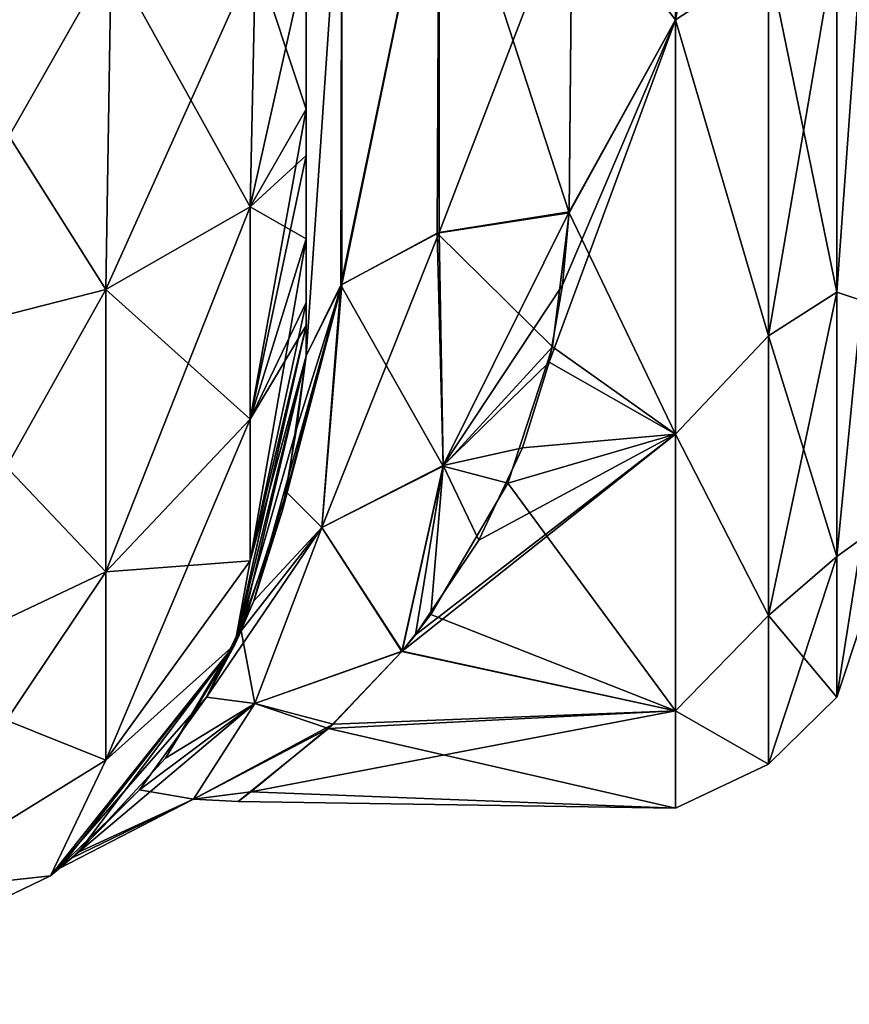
# Model space of a CAD drawing. Extents: x -23 to 470, y -2000 to 0.
# Tile 35 of 252: x 122 to 138, y -2000 to -1981. Entities that reach past the tile are written whole.
import ezdxf

# ---------------------------------------------------------------- set-up
doc = ezdxf.new("R2010")
doc.units = 0
doc.header["$LTSCALE"] = 65.185185
for name, color, linetype in [('100', 7, 'CONTINUOUS'), ('101', 7, 'CONTINUOUS'), ('102', 7, 'CONTINUOUS'), ('108', 7, 'CONTINUOUS'), ('109', 7, 'CONTINUOUS'), ('111', 7, 'CONTINUOUS'), ('114', 7, 'CONTINUOUS'), ('69', 7, 'CONTINUOUS'), ('72', 7, 'CONTINUOUS')]:
    doc.layers.add(name, color=color, linetype=linetype)

msp = doc.modelspace()

# ---------------------------------------------------------------- linework, layer by layer
at = {"layer": '100', "linetype": 'CONTINUOUS'}
for points in [[(123.789, -1986.253, 69.095), (119.834, -1980, 73.048), (119.734, -1987.29, 71.599), (123.789, -1986.253, 69.095)], [(123.889, -1980, 70.339), (119.834, -1980, 73.048), (123.789, -1986.253, 69.095), (123.889, -1980, 70.339)], [(126.498, -1984.701, 65.349), (123.889, -1980, 70.339), (123.789, -1986.253, 69.095), (126.498, -1984.701, 65.349)], [(126.598, -1980, 66.284), (123.889, -1980, 70.339), (126.498, -1984.701, 65.349), (126.598, -1980, 66.284)], [(127.55, -1982.865, 60.931), (126.598, -1980, 66.284), (126.498, -1984.701, 65.349), (127.55, -1982.865, 60.931)], [(127.55, -1982.865, 60.931), (127.55, -1980, 61.5), (126.598, -1980, 66.284), (127.55, -1982.865, 60.931)], [(127.55, -1983.734, 60.5), (127.55, -1982.865, 60.931), (126.498, -1984.701, 65.349), (127.55, -1983.734, 60.5)], [(127.55, -1985.305, 59.301), (127.55, -1983.734, 60.5), (126.498, -1984.701, 65.349), (127.55, -1985.305, 59.301)], [(126.498, -1984.701, 65.349), (123.789, -1986.253, 69.095), (126.498, -1988.689, 62.682), (126.498, -1984.701, 65.349)], [(127.55, -1985.305, 59.301), (126.498, -1984.701, 65.349), (126.498, -1988.689, 62.682), (127.55, -1985.305, 59.301)], [(127.55, -1986.5, 57.734), (127.55, -1985.305, 59.301), (126.498, -1988.689, 62.682), (127.55, -1986.5, 57.734)], [(123.789, -1986.253, 69.095), (119.734, -1987.29, 71.599), (123.789, -1991.558, 65.549), (123.789, -1986.253, 69.095)], [(123.789, -1986.253, 69.095), (123.789, -1991.558, 65.549), (126.498, -1988.689, 62.682), (123.789, -1986.253, 69.095)], [(127.55, -1986.933, 56.86), (127.55, -1986.5, 57.734), (126.498, -1988.689, 62.682), (127.55, -1986.933, 56.86)], [(127.55, -1987.5, 54), (127.55, -1986.933, 56.86), (126.498, -1991.352, 58.692), (127.55, -1987.5, 54)], [(126.498, -1991.352, 58.692), (127.55, -1986.933, 56.86), (126.498, -1988.689, 62.682), (126.498, -1991.352, 58.692)], [(119.734, -1987.29, 71.599), (119.734, -1993.475, 67.464), (123.789, -1991.558, 65.549), (119.734, -1987.29, 71.599)], [(126.212, -1992.924, 54), (127.55, -1987.5, 54), (126.498, -1991.352, 58.692), (126.212, -1992.924, 54)], [(123.789, -1991.558, 65.549), (126.498, -1991.352, 58.692), (126.498, -1988.689, 62.682), (123.789, -1991.558, 65.549)], [(123.789, -1995.1, 60.241), (126.212, -1992.924, 54), (126.498, -1991.352, 58.692), (123.789, -1995.1, 60.241)], [(123.789, -1995.1, 60.241), (126.498, -1991.352, 58.692), (123.789, -1991.558, 65.549), (123.789, -1995.1, 60.241)], [(119.734, -1993.475, 67.464), (123.789, -1995.1, 60.241), (123.789, -1991.558, 65.549), (119.734, -1993.475, 67.464)], [(122.744, -1997.273, 54), (126.212, -1992.924, 54), (123.789, -1995.1, 60.241), (122.744, -1997.273, 54)], [(119.734, -1997.604, 61.276), (123.789, -1995.1, 60.241), (119.734, -1993.475, 67.464), (119.734, -1997.604, 61.276)], [(119.734, -1997.604, 61.276), (122.744, -1997.273, 54), (123.789, -1995.1, 60.241), (119.734, -1997.604, 61.276)], [(117.732, -1999.687, 54), (122.744, -1997.273, 54), (119.734, -1997.604, 61.276), (117.732, -1999.687, 54)]]:
    msp.add_3dface(points, dxfattribs=at)
at = {"layer": '101', "linetype": 'CONTINUOUS'}
for points in [[(127.55, -1987.5, -54), (126.332, -1992.666, -18.006), (126.212, -1992.924, -54), (127.55, -1987.5, -54)], [(127.55, -1987.5, 24.51), (127.55, -1987.5, 54), (126.212, -1992.924, 54), (127.55, -1987.5, 24.51)], [(127.55, -1987.5, 24.51), (126.212, -1992.924, 54), (127.374, -1988.874, 23.182), (127.55, -1987.5, 24.51)], [(126.332, -1992.666, -18.006), (127.55, -1987.5, -54), (127.184, -1990.063, -21.832), (126.332, -1992.666, -18.006)], [(127.55, -1987.5, -54), (127.55, -1987.5, -24.51), (127.184, -1990.063, -21.832), (127.55, -1987.5, -54)], [(127.374, -1988.874, 23.182), (126.212, -1992.924, 54), (127.109, -1990.4, 21.41), (127.374, -1988.874, 23.182)], [(127.109, -1990.4, 21.41), (126.212, -1992.924, 54), (126.57, -1992.106, 18.955), (127.109, -1990.4, 21.41)], [(126.57, -1992.106, 18.955), (126.212, -1992.924, 54), (125.679, -1993.914, 15.549), (126.57, -1992.106, 18.955)], [(126.332, -1992.666, -18.006), (124.905, -1995.059, -12.682), (126.212, -1992.924, -54), (126.332, -1992.666, -18.006)], [(126.212, -1992.924, 54), (122.744, -1997.273, 54), (125.679, -1993.914, 15.549), (126.212, -1992.924, 54)], [(126.212, -1992.924, -54), (122.911, -1997.137, -0.381), (122.744, -1997.273, -54), (126.212, -1992.924, -54)], [(123.271, -1996.828, -5.048), (122.911, -1997.137, -0.381), (126.212, -1992.924, -54), (123.271, -1996.828, -5.048)], [(124.905, -1995.059, -12.682), (123.271, -1996.828, -5.048), (126.212, -1992.924, -54), (124.905, -1995.059, -12.682)], [(125.679, -1993.914, 15.549), (122.744, -1997.273, 54), (124.42, -1995.659, 10.782), (125.679, -1993.914, 15.549)], [(124.42, -1995.659, 10.782), (122.744, -1997.273, 54), (123.14, -1996.943, 3.992), (124.42, -1995.659, 10.782)], [(123.14, -1996.943, 3.992), (122.744, -1997.273, 54), (122.911, -1997.137, -0.381), (123.14, -1996.943, 3.992)], [(122.744, -1997.273, 54), (117.732, -1999.687, 54), (122.744, -1997.273, -54), (122.744, -1997.273, 54)], [(122.744, -1997.273, -54), (117.732, -1999.687, 54), (117.732, -1999.687, -54), (122.744, -1997.273, -54)], [(122.911, -1997.137, -0.381), (122.744, -1997.273, 54), (122.744, -1997.273, -54), (122.911, -1997.137, -0.381)]]:
    msp.add_3dface(points, dxfattribs=at)
at = {"layer": '102', "linetype": 'CONTINUOUS'}
for points in [[(119.834, -1980, -73.048), (123.889, -1980, -70.339), (119.734, -1987.29, -71.599), (119.834, -1980, -73.048)], [(119.734, -1987.29, -71.599), (123.889, -1980, -70.339), (123.789, -1986.253, -69.095), (119.734, -1987.29, -71.599)], [(123.889, -1980, -70.339), (126.598, -1980, -66.284), (123.789, -1986.253, -69.095), (123.889, -1980, -70.339)], [(123.789, -1986.253, -69.095), (126.598, -1980, -66.284), (126.498, -1984.701, -65.349), (123.789, -1986.253, -69.095)], [(127.55, -1980, -61.5), (127.55, -1982.865, -60.931), (126.498, -1984.701, -65.349), (127.55, -1980, -61.5)], [(126.598, -1980, -66.284), (127.55, -1980, -61.5), (126.498, -1984.701, -65.349), (126.598, -1980, -66.284)], [(127.55, -1982.865, -60.931), (127.55, -1983.734, -60.5), (126.498, -1988.689, -62.682), (127.55, -1982.865, -60.931)], [(126.498, -1984.701, -65.349), (127.55, -1982.865, -60.931), (126.498, -1988.689, -62.682), (126.498, -1984.701, -65.349)], [(127.55, -1983.734, -60.5), (127.55, -1985.305, -59.301), (126.498, -1988.689, -62.682), (127.55, -1983.734, -60.5)], [(123.789, -1986.253, -69.095), (126.498, -1984.701, -65.349), (123.789, -1991.558, -65.549), (123.789, -1986.253, -69.095)], [(123.789, -1991.558, -65.549), (126.498, -1984.701, -65.349), (126.498, -1988.689, -62.682), (123.789, -1991.558, -65.549)], [(127.55, -1985.305, -59.301), (127.55, -1986.5, -57.734), (126.498, -1991.352, -58.692), (127.55, -1985.305, -59.301)], [(127.55, -1985.305, -59.301), (126.498, -1991.352, -58.692), (126.498, -1988.689, -62.682), (127.55, -1985.305, -59.301)], [(119.734, -1987.29, -71.599), (123.789, -1986.253, -69.095), (119.734, -1993.475, -67.464), (119.734, -1987.29, -71.599)], [(119.734, -1993.475, -67.464), (123.789, -1986.253, -69.095), (123.789, -1991.558, -65.549), (119.734, -1993.475, -67.464)], [(127.55, -1986.5, -57.734), (127.55, -1986.933, -56.86), (126.498, -1991.352, -58.692), (127.55, -1986.5, -57.734)], [(127.55, -1986.933, -56.86), (127.55, -1987.5, -54), (126.212, -1992.924, -54), (127.55, -1986.933, -56.86)], [(127.55, -1986.933, -56.86), (126.212, -1992.924, -54), (126.498, -1991.352, -58.692), (127.55, -1986.933, -56.86)], [(126.498, -1991.352, -58.692), (123.789, -1995.1, -60.241), (126.498, -1988.689, -62.682), (126.498, -1991.352, -58.692)], [(123.789, -1995.1, -60.241), (123.789, -1991.558, -65.549), (126.498, -1988.689, -62.682), (123.789, -1995.1, -60.241)], [(126.498, -1991.352, -58.692), (126.212, -1992.924, -54), (123.789, -1995.1, -60.241), (126.498, -1991.352, -58.692)], [(123.789, -1995.1, -60.241), (119.734, -1997.604, -61.276), (123.789, -1991.558, -65.549), (123.789, -1995.1, -60.241)], [(119.734, -1997.604, -61.276), (119.734, -1993.475, -67.464), (123.789, -1991.558, -65.549), (119.734, -1997.604, -61.276)], [(126.212, -1992.924, -54), (122.744, -1997.273, -54), (123.789, -1995.1, -60.241), (126.212, -1992.924, -54)], [(123.789, -1995.1, -60.241), (122.744, -1997.273, -54), (119.734, -1997.604, -61.276), (123.789, -1995.1, -60.241)], [(122.744, -1997.273, -54), (117.732, -1999.687, -54), (119.734, -1997.604, -61.276), (122.744, -1997.273, -54)]]:
    msp.add_3dface(points, dxfattribs=at)
at = {"layer": '108', "linetype": 'CONTINUOUS'}
for points in [[(130.055, -1977.305, 24.09), (128.221, -1977.699, 25.879), (128.221, -1986.163, 22.396), (130.055, -1977.305, 24.09)], [(130.055, -1977.305, 24.09), (128.221, -1986.163, 22.396), (130.055, -1985.184, 20.848), (130.055, -1977.305, 24.09)], [(130.055, -1985.184, 20.848), (132.553, -1978.68, 23.052), (130.055, -1977.305, 24.09), (130.055, -1985.184, 20.848)], [(127.55, -1978.234, 28.319), (127.55, -1987.5, 24.51), (128.221, -1977.699, 25.879), (127.55, -1978.234, 28.319)], [(128.221, -1977.699, 25.879), (127.55, -1987.5, 24.51), (128.221, -1986.163, 22.396), (128.221, -1977.699, 25.879)], [(132.5, -1984.793, 20.306), (132.553, -1978.68, 23.052), (130.055, -1985.184, 20.848), (132.5, -1984.793, 20.306)]]:
    msp.add_3dface(points, dxfattribs=at)
at = {"layer": '109', "linetype": 'CONTINUOUS'}
for points in [[(130.055, -1977.305, -24.09), (130.015, -1985.197, -20.868), (128.207, -1986.175, -22.416), (130.055, -1977.305, -24.09)], [(130.055, -1977.305, -24.09), (128.207, -1986.175, -22.416), (128.221, -1977.699, -25.879), (130.055, -1977.305, -24.09)], [(130.055, -1977.305, -24.09), (132.5, -1984.814, -20.293), (130.015, -1985.197, -20.868), (130.055, -1977.305, -24.09)], [(132.553, -1978.685, -23.05), (132.5, -1984.814, -20.293), (130.055, -1977.305, -24.09), (132.553, -1978.685, -23.05)], [(127.55, -1987.5, -24.51), (127.55, -1978.235, -28.319), (128.221, -1977.699, -25.879), (127.55, -1987.5, -24.51)], [(128.207, -1986.175, -22.416), (127.55, -1987.5, -24.51), (128.221, -1977.699, -25.879), (128.207, -1986.175, -22.416)]]:
    msp.add_3dface(points, dxfattribs=at)
at = {"layer": '111', "linetype": 'CONTINUOUS'}
for points in [[(134.5, -1972, 24), (134.5, -1981.184, 22.173), (136.248, -1972, 23.532), (134.5, -1972, 24)], [(136.248, -1972, 23.532), (134.5, -1981.184, 22.173), (136.248, -1980.048, 22.113), (136.248, -1972, 23.532)], [(137.531, -1979.61, -20.908), (137.531, -1986.302, -17.044), (136.248, -1980.048, -22.113), (137.531, -1979.61, -20.908)], [(137.531, -1986.302, 17.044), (137.531, -1979.61, 20.908), (136.248, -1987.126, 18.027), (137.531, -1986.302, 17.044)], [(136.248, -1987.126, 18.027), (137.531, -1979.61, 20.908), (136.248, -1980.048, 22.113), (136.248, -1987.126, 18.027)], [(137.531, -1979.61, -20.908), (138, -1979.766, -18.966), (137.531, -1986.302, -17.044), (137.531, -1979.61, -20.908)], [(137.531, -1986.302, 17.044), (138, -1979.765, 18.966), (137.531, -1979.61, 20.908), (137.531, -1986.302, 17.044)], [(138, -1986.464, 14.522), (138, -1979.765, 18.966), (137.531, -1986.302, 17.044), (138, -1986.464, 14.522)], [(138, -1979.766, -18.966), (138, -1986.464, -14.522), (137.531, -1986.302, -17.044), (138, -1979.766, -18.966)], [(134.5, -1981.184, 22.173), (136.248, -1987.126, 18.027), (136.248, -1980.048, 22.113), (134.5, -1981.184, 22.173)], [(134.5, -1981.184, -22.173), (136.248, -1980.048, -22.113), (136.248, -1987.126, -18.027), (134.5, -1981.184, -22.173)], [(136.248, -1980.048, -22.113), (137.531, -1986.302, -17.044), (136.248, -1987.126, -18.027), (136.248, -1980.048, -22.113)], [(134.5, -1981.184, 22.173), (134.5, -1988.971, 16.971), (136.248, -1987.126, 18.027), (134.5, -1981.184, 22.173)], [(134.5, -1988.971, -16.971), (134.5, -1981.184, -22.173), (136.248, -1987.126, -18.027), (134.5, -1988.971, -16.971)], [(137.531, -1986.302, -17.044), (137.531, -1991.269, -11.125), (136.248, -1987.126, -18.027), (137.531, -1986.302, -17.044)], [(137.531, -1991.269, 11.125), (137.531, -1986.302, 17.044), (136.248, -1992.379, 11.766), (137.531, -1991.269, 11.125)], [(136.248, -1992.379, 11.766), (137.531, -1986.302, 17.044), (136.248, -1987.126, 18.027), (136.248, -1992.379, 11.766)], [(137.531, -1986.302, -17.044), (138, -1986.464, -14.522), (137.531, -1991.269, -11.125), (137.531, -1986.302, -17.044)], [(137.531, -1991.269, 11.125), (138, -1986.464, 14.522), (137.531, -1986.302, 17.044), (137.531, -1991.269, 11.125)], [(138, -1986.464, -14.522), (138, -1990.933, -7.854), (137.531, -1991.269, -11.125), (138, -1986.464, -14.522)], [(138, -1990.933, 7.854), (138, -1986.464, 14.522), (137.531, -1991.269, 11.125), (138, -1990.933, 7.854)], [(134.5, -1988.971, 16.971), (136.248, -1992.379, 11.766), (136.248, -1987.126, 18.027), (134.5, -1988.971, 16.971)], [(134.5, -1988.971, -16.971), (136.248, -1987.126, -18.027), (136.248, -1992.379, -11.766), (134.5, -1988.971, -16.971)], [(136.248, -1987.126, -18.027), (137.531, -1991.269, -11.125), (136.248, -1992.379, -11.766), (136.248, -1987.126, -18.027)], [(134.5, -1988.971, 16.971), (134.5, -1994.173, 9.184), (136.248, -1992.379, 11.766), (134.5, -1988.971, 16.971)], [(134.5, -1994.173, -9.184), (134.5, -1988.971, -16.971), (136.248, -1992.379, -11.766), (134.5, -1994.173, -9.184)], [(138, -1990.933, -7.854), (138, -1992.5, 0), (137.531, -1993.912, -3.864), (138, -1990.933, -7.854)], [(137.531, -1991.269, -11.125), (138, -1990.933, -7.854), (137.531, -1993.912, -3.864), (137.531, -1991.269, -11.125)], [(138, -1992.5, 0), (138, -1990.933, 7.854), (137.531, -1993.912, 3.864), (138, -1992.5, 0)], [(137.531, -1993.912, 3.864), (138, -1990.933, 7.854), (137.531, -1991.269, 11.125), (137.531, -1993.912, 3.864)], [(137.531, -1991.269, -11.125), (137.531, -1993.912, -3.864), (136.248, -1992.379, -11.766), (137.531, -1991.269, -11.125)], [(137.531, -1993.912, 3.864), (137.531, -1991.269, 11.125), (136.248, -1995.175, 4.086), (137.531, -1993.912, 3.864)], [(136.248, -1995.175, 4.086), (137.531, -1991.269, 11.125), (136.248, -1992.379, 11.766), (136.248, -1995.175, 4.086)], [(134.5, -1994.173, 9.184), (136.248, -1995.175, 4.086), (136.248, -1992.379, 11.766), (134.5, -1994.173, 9.184)], [(134.5, -1994.173, -9.184), (136.248, -1992.379, -11.766), (136.248, -1995.175, -4.086), (134.5, -1994.173, -9.184)], [(136.248, -1992.379, -11.766), (137.531, -1993.912, -3.864), (136.248, -1995.175, -4.086), (136.248, -1992.379, -11.766)], [(137.531, -1993.912, -3.864), (138, -1992.5, 0), (137.531, -1993.912, 3.864), (137.531, -1993.912, -3.864)], [(137.531, -1993.912, -3.864), (137.531, -1993.912, 3.864), (136.248, -1995.175, -4.086), (137.531, -1993.912, -3.864)], [(136.248, -1995.175, -4.086), (137.531, -1993.912, 3.864), (136.248, -1995.175, 4.086), (136.248, -1995.175, -4.086)], [(134.5, -1994.173, 9.184), (134.5, -1996, 0), (136.248, -1995.175, 4.086), (134.5, -1994.173, 9.184)], [(134.5, -1996, 0), (134.5, -1994.173, -9.184), (136.248, -1995.175, -4.086), (134.5, -1996, 0)], [(134.5, -1996, 0), (136.248, -1995.175, -4.086), (136.248, -1995.175, 4.086), (134.5, -1996, 0)]]:
    msp.add_3dface(points, dxfattribs=at)
at = {"layer": '114', "linetype": 'CONTINUOUS'}
for points in [[(132.5, -1984.814, -20.293), (132.186, -1987.332, -18.464), (130.015, -1985.197, -20.868), (132.5, -1984.814, -20.293)], [(132.5, -1984.793, 20.306), (130.055, -1985.184, 20.848), (130.128, -1989.561, 16.64), (132.5, -1984.793, 20.306)], [(132.374, -1986.17, 19.37), (132.5, -1984.793, 20.306), (130.128, -1989.561, 16.64), (132.374, -1986.17, 19.37)], [(130.055, -1985.184, 20.848), (128.221, -1986.163, 22.396), (127.85, -1990.725, 17.142), (130.055, -1985.184, 20.848)], [(130.055, -1985.184, 20.848), (127.85, -1990.725, 17.142), (130.128, -1989.561, 16.64), (130.055, -1985.184, 20.848)], [(128.207, -1986.175, -22.416), (130.015, -1985.197, -20.868), (130.127, -1989.573, -16.627), (128.207, -1986.175, -22.416)], [(130.015, -1985.197, -20.868), (132.186, -1987.332, -18.464), (130.127, -1989.573, -16.627), (130.015, -1985.197, -20.868)], [(127.109, -1990.4, 21.41), (126.57, -1992.106, 18.955), (128.221, -1986.163, 22.396), (127.109, -1990.4, 21.41)], [(128.221, -1986.163, 22.396), (126.57, -1992.106, 18.955), (127.85, -1990.725, 17.142), (128.221, -1986.163, 22.396)], [(127.374, -1988.874, 23.182), (127.109, -1990.4, 21.41), (128.221, -1986.163, 22.396), (127.374, -1988.874, 23.182)], [(127.184, -1990.063, -21.832), (127.55, -1987.5, -24.51), (128.207, -1986.175, -22.416), (127.184, -1990.063, -21.832)], [(127.184, -1990.063, -21.832), (128.207, -1986.175, -22.416), (127.85, -1990.726, -17.141), (127.184, -1990.063, -21.832)], [(127.55, -1987.5, 24.51), (127.374, -1988.874, 23.182), (128.221, -1986.163, 22.396), (127.55, -1987.5, 24.51)], [(127.85, -1990.726, -17.141), (128.207, -1986.175, -22.416), (130.127, -1989.573, -16.627), (127.85, -1990.726, -17.141)], [(132.122, -1987.618, 18.223), (132.374, -1986.17, 19.37), (130.128, -1989.561, 16.64), (132.122, -1987.618, 18.223)], [(132.186, -1987.332, -18.464), (131.344, -1989.894, -15.994), (130.127, -1989.573, -16.627), (132.186, -1987.332, -18.464)], [(131.622, -1989.231, 16.706), (132.122, -1987.618, 18.223), (130.128, -1989.561, 16.64), (131.622, -1989.231, 16.706)], [(130.802, -1990.963, 14.711), (131.622, -1989.231, 16.706), (130.128, -1989.561, 16.64), (130.802, -1990.963, 14.711)], [(127.85, -1990.725, 17.142), (129.351, -1993.055, 11.519), (130.128, -1989.561, 16.64), (127.85, -1990.725, 17.142)], [(129.357, -1993.05, -11.529), (127.85, -1990.726, -17.141), (130.127, -1989.573, -16.627), (129.357, -1993.05, -11.529)], [(129.351, -1993.055, 11.519), (129.606, -1992.743, 12.072), (130.128, -1989.561, 16.64), (129.351, -1993.055, 11.519)], [(129.896, -1992.36, -12.707), (129.357, -1993.05, -11.529), (130.127, -1989.573, -16.627), (129.896, -1992.36, -12.707)], [(129.606, -1992.743, 12.072), (130.802, -1990.963, 14.711), (130.128, -1989.561, 16.64), (129.606, -1992.743, 12.072)], [(131.344, -1989.894, -15.994), (129.896, -1992.36, -12.707), (130.127, -1989.573, -16.627), (131.344, -1989.894, -15.994)], [(126.332, -1992.666, -18.006), (127.184, -1990.063, -21.832), (127.85, -1990.726, -17.141), (126.332, -1992.666, -18.006)], [(126.57, -1992.106, 18.955), (125.679, -1993.914, 15.549), (127.85, -1990.725, 17.142), (126.57, -1992.106, 18.955)], [(127.85, -1990.725, 17.142), (125.679, -1993.914, 15.549), (126.588, -1994.034, 10.689), (127.85, -1990.725, 17.142)], [(126.587, -1994.035, -10.686), (126.332, -1992.666, -18.006), (127.85, -1990.726, -17.141), (126.587, -1994.035, -10.686)], [(129.357, -1993.05, -11.529), (126.587, -1994.035, -10.686), (127.85, -1990.726, -17.141), (129.357, -1993.05, -11.529)], [(129.351, -1993.055, 11.519), (127.85, -1990.725, 17.142), (126.588, -1994.034, 10.689), (129.351, -1993.055, 11.519)], [(124.905, -1995.059, -12.682), (126.332, -1992.666, -18.006), (126.587, -1994.035, -10.686), (124.905, -1995.059, -12.682)], [(129.357, -1993.05, -11.529), (127.97, -1994.504, -8.341), (126.587, -1994.035, -10.686), (129.357, -1993.05, -11.529)], [(128.06, -1994.422, 8.558), (129.351, -1993.055, 11.519), (126.588, -1994.034, 10.689), (128.06, -1994.422, 8.558)], [(125.679, -1993.914, 15.549), (124.42, -1995.659, 10.782), (126.588, -1994.034, 10.689), (125.679, -1993.914, 15.549)], [(123.271, -1996.828, -5.048), (124.905, -1995.059, -12.682), (126.587, -1994.035, -10.686), (123.271, -1996.828, -5.048)], [(125.437, -1995.832, -3.612), (123.271, -1996.828, -5.048), (126.587, -1994.035, -10.686), (125.437, -1995.832, -3.612)], [(126.588, -1994.034, 10.689), (124.42, -1995.659, 10.782), (125.437, -1995.832, 3.616), (126.588, -1994.034, 10.689)], [(128.06, -1994.422, 8.558), (126.588, -1994.034, 10.689), (125.437, -1995.832, 3.616), (128.06, -1994.422, 8.558)], [(127.97, -1994.504, -8.341), (125.437, -1995.832, -3.612), (126.587, -1994.035, -10.686), (127.97, -1994.504, -8.341)], [(126.514, -1995.695, 3.813), (128.06, -1994.422, 8.558), (125.437, -1995.832, 3.616), (126.514, -1995.695, 3.813)], [(127.97, -1994.504, -8.341), (126.275, -1995.876, -2.434), (125.437, -1995.832, -3.612), (127.97, -1994.504, -8.341)], [(123.14, -1996.943, 3.992), (122.911, -1997.137, -0.381), (125.437, -1995.832, 3.616), (123.14, -1996.943, 3.992)], [(125.437, -1995.832, 3.616), (122.911, -1997.137, -0.381), (125.437, -1995.832, -3.612), (125.437, -1995.832, 3.616)], [(124.42, -1995.659, 10.782), (123.14, -1996.943, 3.992), (125.437, -1995.832, 3.616), (124.42, -1995.659, 10.782)], [(126.275, -1995.876, -2.434), (126.514, -1995.695, 3.813), (125.437, -1995.832, 3.616), (126.275, -1995.876, -2.434)], [(126.275, -1995.876, -2.434), (125.437, -1995.832, 3.616), (125.437, -1995.832, -3.612), (126.275, -1995.876, -2.434)], [(122.911, -1997.137, -0.381), (123.271, -1996.828, -5.048), (125.437, -1995.832, -3.612), (122.911, -1997.137, -0.381)]]:
    msp.add_3dface(points, dxfattribs=at)
at = {"layer": '69', "linetype": 'CONTINUOUS'}
for points in [[(127.55, -1982.865, 60.931), (127.55, -1983.734, 60.5), (127.55, -1928.15, 61.5), (127.55, -1982.865, 60.931)], [(127.55, -1928.15, 61.5), (127.55, -1983.734, 60.5), (127.55, -1935.918, 59.965), (127.55, -1928.15, 61.5)], [(127.55, -1980, 61.5), (127.55, -1982.865, 60.931), (127.55, -1928.15, 61.5), (127.55, -1980, 61.5)], [(127.55, -1986.5, 57.734), (127.55, -1986.933, 56.86), (127.55, -1935.918, 59.965), (127.55, -1986.5, 57.734)], [(127.55, -1935.918, 59.965), (127.55, -1986.933, 56.86), (127.55, -1942.614, 55.522), (127.55, -1935.918, 59.965)], [(127.55, -1985.305, 59.301), (127.55, -1986.5, 57.734), (127.55, -1935.918, 59.965), (127.55, -1985.305, 59.301)], [(127.55, -1983.734, 60.5), (127.55, -1985.305, 59.301), (127.55, -1935.918, 59.965), (127.55, -1983.734, 60.5)], [(127.55, -1935.919, -59.965), (127.55, -1942.615, -55.521), (127.55, -1985.305, -59.301), (127.55, -1935.919, -59.965)], [(127.55, -1980, -61.5), (127.55, -1935.919, -59.965), (127.55, -1982.865, -60.931), (127.55, -1980, -61.5)], [(127.55, -1982.865, -60.931), (127.55, -1935.919, -59.965), (127.55, -1983.734, -60.5), (127.55, -1982.865, -60.931)], [(127.55, -1983.734, -60.5), (127.55, -1935.919, -59.965), (127.55, -1985.305, -59.301), (127.55, -1983.734, -60.5)], [(127.55, -1986.933, 56.86), (127.55, -1987.5, 54), (127.55, -1942.614, 55.522), (127.55, -1986.933, 56.86)], [(127.55, -1942.614, 55.522), (127.55, -1987.5, 54), (127.55, -1947.082, 48.855), (127.55, -1942.614, 55.522)], [(127.55, -1942.615, -55.521), (127.55, -1947.083, -48.853), (127.55, -1987.5, -54), (127.55, -1942.615, -55.521)], [(127.55, -1985.305, -59.301), (127.55, -1942.615, -55.521), (127.55, -1986.5, -57.734), (127.55, -1985.305, -59.301)], [(127.55, -1986.5, -57.734), (127.55, -1942.615, -55.521), (127.55, -1986.933, -56.86), (127.55, -1986.5, -57.734)], [(127.55, -1986.933, -56.86), (127.55, -1942.615, -55.521), (127.55, -1987.5, -54), (127.55, -1986.933, -56.86)], [(127.55, -1948.65, -40.999), (127.55, -1947.082, -33.145), (127.55, -1987.5, -54), (127.55, -1948.65, -40.999)], [(127.55, -1987.5, -54), (127.55, -1947.082, -33.145), (127.55, -1968.176, -28.742), (127.55, -1987.5, -54)], [(127.55, -1987.5, 54), (127.55, -1987.5, 24.51), (127.55, -1947.082, 48.855), (127.55, -1987.5, 54)], [(127.55, -1947.082, 48.855), (127.55, -1987.5, 24.51), (127.55, -1948.65, 41.001), (127.55, -1947.082, 48.855)], [(127.55, -1947.083, -48.853), (127.55, -1948.65, -40.999), (127.55, -1987.5, -54), (127.55, -1947.083, -48.853)], [(127.55, -1948.65, 41.001), (127.55, -1987.5, 24.51), (127.55, -1978.234, 28.319), (127.55, -1948.65, 41.001)], [(127.55, -1978.235, -28.319), (127.55, -1987.5, -54), (127.55, -1968.176, -28.742), (127.55, -1978.235, -28.319)], [(127.55, -1987.5, -24.51), (127.55, -1987.5, -54), (127.55, -1978.235, -28.319), (127.55, -1987.5, -24.51)]]:
    msp.add_3dface(points, dxfattribs=at)
at = {"layer": '72', "linetype": 'CONTINUOUS'}
for points in [[(134.5, -1981.184, 22.173), (134.5, -1972, 24), (132.553, -1978.68, 23.052), (134.5, -1981.184, 22.173)], [(132.5, -1984.793, 20.306), (134.5, -1981.184, 22.173), (132.553, -1978.68, 23.052), (132.5, -1984.793, 20.306)], [(132.553, -1978.685, -23.05), (134.5, -1981.184, -22.173), (132.5, -1984.814, -20.293), (132.553, -1978.685, -23.05)], [(134.5, -1988.971, 16.971), (134.5, -1981.184, 22.173), (132.122, -1987.618, 18.223), (134.5, -1988.971, 16.971)], [(132.122, -1987.618, 18.223), (134.5, -1981.184, 22.173), (132.374, -1986.17, 19.37), (132.122, -1987.618, 18.223)], [(132.374, -1986.17, 19.37), (134.5, -1981.184, 22.173), (132.5, -1984.793, 20.306), (132.374, -1986.17, 19.37)], [(134.5, -1981.184, -22.173), (134.5, -1988.971, -16.971), (132.5, -1984.814, -20.293), (134.5, -1981.184, -22.173)], [(132.5, -1984.814, -20.293), (134.5, -1988.971, -16.971), (132.186, -1987.332, -18.464), (132.5, -1984.814, -20.293)], [(132.186, -1987.332, -18.464), (134.5, -1988.971, -16.971), (131.344, -1989.894, -15.994), (132.186, -1987.332, -18.464)], [(131.622, -1989.231, 16.706), (134.5, -1988.971, 16.971), (132.122, -1987.618, 18.223), (131.622, -1989.231, 16.706)], [(134.5, -1994.173, 9.184), (134.5, -1988.971, 16.971), (129.351, -1993.055, 11.519), (134.5, -1994.173, 9.184)], [(129.351, -1993.055, 11.519), (134.5, -1988.971, 16.971), (129.606, -1992.743, 12.072), (129.351, -1993.055, 11.519)], [(129.606, -1992.743, 12.072), (134.5, -1988.971, 16.971), (130.802, -1990.963, 14.711), (129.606, -1992.743, 12.072)], [(130.802, -1990.963, 14.711), (134.5, -1988.971, 16.971), (131.622, -1989.231, 16.706), (130.802, -1990.963, 14.711)], [(134.5, -1988.971, -16.971), (134.5, -1994.173, -9.184), (131.344, -1989.894, -15.994), (134.5, -1988.971, -16.971)], [(131.344, -1989.894, -15.994), (134.5, -1994.173, -9.184), (129.896, -1992.36, -12.707), (131.344, -1989.894, -15.994)], [(129.896, -1992.36, -12.707), (134.5, -1994.173, -9.184), (129.357, -1993.05, -11.529), (129.896, -1992.36, -12.707)], [(129.357, -1993.05, -11.529), (134.5, -1994.173, -9.184), (127.97, -1994.504, -8.341), (129.357, -1993.05, -11.529)], [(128.06, -1994.422, 8.558), (134.5, -1994.173, 9.184), (129.351, -1993.055, 11.519), (128.06, -1994.422, 8.558)], [(134.5, -1996, 0), (134.5, -1994.173, 9.184), (126.514, -1995.695, 3.813), (134.5, -1996, 0)], [(126.514, -1995.695, 3.813), (134.5, -1994.173, 9.184), (128.06, -1994.422, 8.558), (126.514, -1995.695, 3.813)], [(134.5, -1994.173, -9.184), (134.5, -1996, 0), (127.97, -1994.504, -8.341), (134.5, -1994.173, -9.184)], [(127.97, -1994.504, -8.341), (134.5, -1996, 0), (126.275, -1995.876, -2.434), (127.97, -1994.504, -8.341)], [(126.275, -1995.876, -2.434), (134.5, -1996, 0), (126.514, -1995.695, 3.813), (126.275, -1995.876, -2.434)]]:
    msp.add_3dface(points, dxfattribs=at)

doc.saveas('drawing.dxf')
